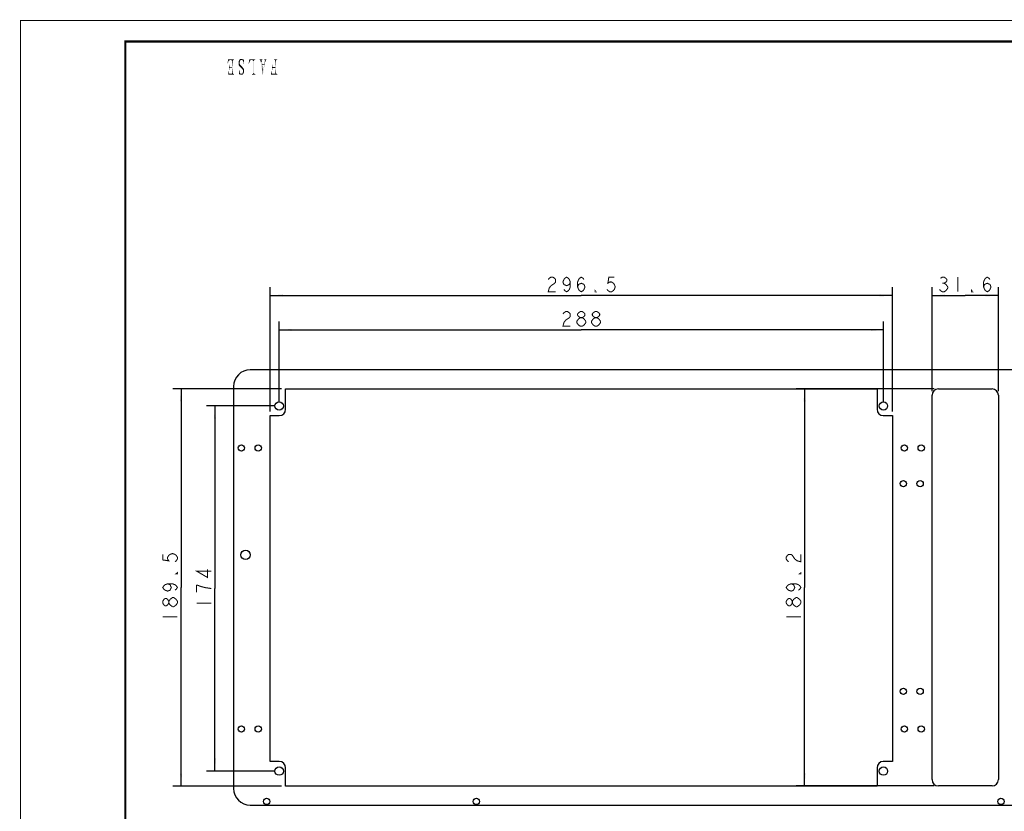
# Model space of a CAD drawing. Header units: millimetres. Extents: x 0 to 840, y 0 to 594.
# Tile 9 of 24: x 0 to 469, y 217 to 594. Entities that reach past the tile are written whole.
import ezdxf

# ---------------------------------------------------------------- set-up
doc = ezdxf.new("R2010")
doc.units = ezdxf.units.MM
doc.header["$LTSCALE"] = 46.2
doc.layers.get('0').update_dxf_attribs({"linetype": 'CONTINUOUS'})
for name, color, linetype in [('C172主面板1-1_DXF_CONTINUOUS_LINE', 7, 'CONTINUOUS'), ('C172主面板1-1_DXF_DIMENSION', 7, 'CONTINUOUS'), ('C172主面板_DXF_FORMAT', 7, 'CONTINUOUS')]:
    doc.layers.add(name, color=color, linetype=linetype)
doc.dimstyles.new('DIMSTYLE_1', dxfattribs={"dimtxt": 7, "dimasz": 6, "dimexe": 2, "dimexo": 1, "dimgap": 0.875, "dimtad": 1, "dimdsep": 46, "dimtxsty": 'STANDARD', "dimblk": '_FILLED', "dimblk1": '_FILLED', "dimblk2": '_FILLED', "dimcen": 0.09, "dimadec": 0, "dimazin": 0, "dimtp": 0.2, "dimtm": 0.2, "dimtfac": 1, "dimtofl": 0, "dimtmove": 0, "dimatfit": 3, "dimldrblk": '_FILLED', "dimfxl": 1, "dimtolj": 1, "dimarcsym": 0})
doc.dimstyles.new('DIMSTYLE_2', dxfattribs={"dimtxt": 7, "dimasz": 6, "dimexe": 2, "dimexo": 1, "dimgap": 0.875, "dimtad": 1, "dimdsep": 46, "dimtxsty": 'STANDARD', "dimblk": '_FILLED', "dimblk1": '_FILLED', "dimblk2": '_FILLED', "dimcen": 0.09, "dimadec": 0, "dimazin": 0, "dimtp": 0.15, "dimtm": 0.15, "dimtfac": 1, "dimtofl": 0, "dimtmove": 0, "dimatfit": 3, "dimldrblk": '_FILLED', "dimfxl": 1, "dimtolj": 1, "dimarcsym": 0})

# ---------------------------------------------------------------- blocks, each defined once
blk = doc.blocks.new('_FILLED')
at = {"color": 0, "linetype": 'BYBLOCK'}
blk.add_solid([(0, 0), (-1, 0.083), (-1, -0.083)], dxfattribs=at)
blk = doc.blocks.new('*D0')
at = {"layer": 'C172主面板1-1_DXF_DIMENSION', "color": 1, "linetype": 'CONTINUOUS'}
for p, q in [((119.02, 407.73), (119.02, 466.95)), ((415.52, 407.73), (415.52, 466.95)), ((119.02, 462.95), (267.27, 462.95)), ((415.52, 462.95), (267.27, 462.95))]:
    blk.add_line(p, q, dxfattribs=at)
at = {"layer": 'C172主面板1-1_DXF_DIMENSION', "color": 1, "linetype": 'CONTINUOUS', "xscale": 6, "yscale": 6, "zscale": 6, "rotation": 180}
blk.add_blockref('_FILLED', (119.02, 462.95), dxfattribs=at)
at = {"layer": 'C172主面板1-1_DXF_DIMENSION', "color": 1, "linetype": 'CONTINUOUS', "xscale": 6, "yscale": 6, "zscale": 6}
blk.add_blockref('_FILLED', (415.52, 462.95), dxfattribs=at)
blk = doc.blocks.new('*D1')
at = {"layer": 'C172主面板1-1_DXF_DIMENSION', "color": 1, "linetype": 'CONTINUOUS'}
for p, q in [((434.47, 417.38), (434.47, 466.95)), ((466.07, 417.38), (466.07, 466.95)), ((434.47, 462.95), (450.27, 462.95)), ((466.07, 462.95), (450.27, 462.95))]:
    blk.add_line(p, q, dxfattribs=at)
at = {"layer": 'C172主面板1-1_DXF_DIMENSION', "color": 1, "linetype": 'CONTINUOUS', "xscale": 6, "yscale": 6, "zscale": 6, "rotation": 180}
blk.add_blockref('_FILLED', (434.47, 462.95), dxfattribs=at)
at = {"layer": 'C172主面板1-1_DXF_DIMENSION', "color": 1, "linetype": 'CONTINUOUS', "xscale": 6, "yscale": 6, "zscale": 6}
blk.add_blockref('_FILLED', (466.07, 462.95), dxfattribs=at)
blk = doc.blocks.new('*D3')
at = {"layer": 'C172主面板1-1_DXF_DIMENSION', "color": 1, "linetype": 'CONTINUOUS'}
for p, q in [((124.32, 418.53), (72.52, 418.53)), ((76.52, 418.53), (76.52, 323.78)), ((76.52, 229.03), (76.52, 323.78)), ((124.32, 229.03), (72.52, 229.03))]:
    blk.add_line(p, q, dxfattribs=at)
at = {"layer": 'C172主面板1-1_DXF_DIMENSION', "color": 1, "linetype": 'CONTINUOUS', "xscale": 6, "yscale": 6, "zscale": 6}
for p, rotation in [((76.52, 418.53), 90), ((76.52, 229.03), 270)]:
    blk.add_blockref('_FILLED', p, dxfattribs=dict(at, rotation=rotation))
blk = doc.blocks.new('*D4')
at = {"layer": 'C172主面板1-1_DXF_DIMENSION', "color": 1, "linetype": 'CONTINUOUS'}
for p, q in [((435.47, 418.38), (369.69, 418.38)), ((373.69, 418.38), (373.69, 323.78)), ((373.69, 229.18), (373.69, 323.78)), ((435.47, 229.18), (369.69, 229.18))]:
    blk.add_line(p, q, dxfattribs=at)
at = {"layer": 'C172主面板1-1_DXF_DIMENSION', "color": 1, "linetype": 'CONTINUOUS', "xscale": 6, "yscale": 6, "zscale": 6}
for p, rotation in [((373.69, 418.38), 90), ((373.69, 229.18), 270)]:
    blk.add_blockref('_FILLED', p, dxfattribs=dict(at, rotation=rotation))
blk = doc.blocks.new('*D5')
at = {"layer": 'C172主面板1-1_DXF_DIMENSION', "color": 1, "linetype": 'CONTINUOUS'}
for p, q in [((123.27, 412.28), (123.27, 450.54)), ((411.27, 412.28), (411.27, 450.54)), ((123.27, 446.54), (267.27, 446.54)), ((411.27, 446.54), (267.27, 446.54))]:
    blk.add_line(p, q, dxfattribs=at)
at = {"layer": 'C172主面板1-1_DXF_DIMENSION', "color": 1, "linetype": 'CONTINUOUS', "xscale": 6, "yscale": 6, "zscale": 6, "rotation": 180}
blk.add_blockref('_FILLED', (123.27, 446.54), dxfattribs=at)
at = {"layer": 'C172主面板1-1_DXF_DIMENSION', "color": 1, "linetype": 'CONTINUOUS', "xscale": 6, "yscale": 6, "zscale": 6}
blk.add_blockref('_FILLED', (411.27, 446.54), dxfattribs=at)
blk = doc.blocks.new('*D7')
at = {"layer": 'C172主面板1-1_DXF_DIMENSION', "color": 1, "linetype": 'CONTINUOUS'}
for p, q in [((121.27, 410.28), (88.64, 410.28)), ((92.64, 410.28), (92.64, 323.28)), ((92.64, 236.28), (92.64, 323.28)), ((121.27, 236.28), (88.64, 236.28))]:
    blk.add_line(p, q, dxfattribs=at)
at = {"layer": 'C172主面板1-1_DXF_DIMENSION', "color": 1, "linetype": 'CONTINUOUS', "xscale": 6, "yscale": 6, "zscale": 6}
for p, rotation in [((92.64, 410.28), 90), ((92.64, 236.28), 270)]:
    blk.add_blockref('_FILLED', p, dxfattribs=dict(at, rotation=rotation))

msp = doc.modelspace()

# ---------------------------------------------------------------- linework, layer by layer
at = {"color": 1, "linetype": 'CONTINUOUS'}
for points in [[(99.163, 574.815), (98.689, 573.689), (98.926, 575.526)], [(99.163, 574.815), (99.104, 574.578), (98.689, 573.689)], [(99.104, 574.578), (99.045, 574.341), (98.689, 573.689)], [(99.045, 574.341), (98.926, 573.985), (98.689, 573.689)], [(98.689, 573.689), (98.926, 573.985), (98.867, 573.57)], [(98.926, 575.526), (101.711, 575.526), (99.519, 575.052)], [(98.926, 575.526), (99.519, 575.052), (99.4, 574.993)], [(98.926, 575.526), (99.4, 574.993), (99.282, 574.933)], [(98.926, 575.526), (99.282, 574.933), (99.163, 574.815)], [(99.282, 574.933), (99.223, 574.874), (99.163, 574.815)], [(99.46, 572.978), (99.46, 572.622), (99.282, 570.37)], [(99.46, 572.978), (99.282, 570.37), (99.282, 572.978)], [(99.46, 572.622), (99.519, 572.326), (99.282, 570.37)], [(101.711, 575.526), (99.874, 575.111), (99.519, 575.052)], [(99.519, 575.052), (99.874, 575.111), (99.697, 575.052)], [(101.711, 575.526), (101.593, 575.289), (99.874, 575.111)], [(101.593, 575.289), (101.415, 575.17), (99.874, 575.111)], [(100.111, 575.111), (99.874, 575.111), (101.415, 575.17)], [(100.349, 575.111), (100.111, 575.111), (101.415, 575.17)], [(100.467, 575.111), (100.349, 575.111), (101.415, 575.17)], [(100.467, 575.111), (101.415, 575.17), (101.297, 575.052)], [(101.297, 575.052), (100.586, 574.993), (100.467, 575.111)], [(100.704, 574.874), (100.586, 574.993), (101.297, 575.052)], [(100.704, 574.874), (101.297, 575.052), (101.178, 574.874)], [(101.178, 574.874), (100.763, 574.696), (100.704, 574.874)], [(100.763, 571.911), (100.763, 574.696), (101.178, 574.874)], [(100.763, 571.496), (100.763, 571.911), (101.178, 574.874)], [(100.763, 571.496), (101.178, 574.874), (101.178, 569.007)], [(101.593, 575.289), (101.711, 575.526), (101.711, 575.289)], [(104.497, 574.341), (103.904, 574.104), (103.963, 574.459)], [(103.904, 574.104), (104.497, 574.341), (104.437, 574.104)], [(104.437, 574.104), (104.437, 573.748), (103.904, 573.689)], [(104.437, 574.104), (103.904, 573.689), (103.904, 574.104)], [(103.904, 573.689), (104.437, 573.748), (104.497, 573.452)], [(104.497, 573.452), (103.904, 573.274), (103.904, 573.689)], [(103.904, 573.274), (104.497, 573.452), (104.556, 573.156)], [(104.556, 573.156), (103.963, 572.919), (103.904, 573.274)], [(104.674, 574.815), (104.556, 574.578), (103.963, 574.459)], [(104.674, 574.815), (103.963, 574.459), (104.082, 574.815)], [(103.963, 574.459), (104.556, 574.578), (104.497, 574.341)], [(103.963, 572.919), (104.556, 573.156), (104.674, 572.919)], [(104.674, 572.919), (104.082, 572.622), (103.963, 572.919)], [(104.971, 575.111), (104.793, 574.993), (104.082, 574.815)], [(104.971, 575.111), (104.082, 574.815), (104.26, 575.111)], [(104.082, 574.815), (104.793, 574.993), (104.674, 574.815)], [(104.674, 572.919), (104.911, 572.681), (104.082, 572.622)], [(104.2, 572.385), (104.082, 572.622), (104.911, 572.681)], [(104.2, 572.385), (104.911, 572.681), (105.326, 572.267)], [(106.037, 575.407), (105.386, 575.23), (104.26, 575.111)], [(106.037, 575.407), (104.26, 575.111), (104.437, 575.407)], [(105.386, 575.23), (105.149, 575.17), (104.26, 575.111)], [(104.26, 575.111), (105.149, 575.17), (104.971, 575.111)], [(105.8, 575.526), (104.437, 575.407), (104.615, 575.585)], [(104.437, 575.407), (105.8, 575.526), (106.037, 575.407)], [(105.504, 575.704), (105.682, 575.644), (104.615, 575.585)], [(105.267, 575.704), (105.504, 575.704), (104.615, 575.585)], [(105.089, 575.704), (105.267, 575.704), (104.615, 575.585)], [(105.089, 575.704), (104.615, 575.585), (104.852, 575.704)], [(104.615, 575.585), (105.682, 575.644), (105.8, 575.526)], [(105.386, 575.23), (106.037, 575.407), (106.215, 575.23)], [(106.215, 575.23), (105.623, 575.17), (105.386, 575.23)], [(106.215, 575.23), (106.274, 575.23), (105.623, 575.17)], [(105.8, 575.052), (105.623, 575.17), (106.274, 575.23)], [(105.978, 574.874), (105.8, 575.052), (106.274, 575.23)], [(105.978, 574.874), (106.274, 575.23), (106.334, 575.289)], [(106.097, 574.637), (105.978, 574.874), (106.334, 575.289)], [(106.097, 574.637), (106.334, 575.289), (106.571, 575.704)], [(106.215, 574.341), (106.097, 574.637), (106.571, 575.704)], [(106.334, 574.044), (106.215, 574.341), (106.571, 575.704)], [(106.334, 575.289), (106.393, 575.467), (106.571, 575.704)], [(106.393, 573.689), (106.334, 574.044), (106.571, 575.704)], [(106.393, 573.274), (106.393, 573.689), (106.571, 575.704)], [(106.393, 573.274), (106.571, 575.704), (106.571, 573.274)], [(106.571, 575.704), (106.393, 575.467), (106.393, 575.704)], [(109.474, 574.993), (108.704, 573.452), (109.06, 575.526)], [(109.474, 574.993), (109.178, 574.4), (108.704, 573.452)], [(109.178, 574.4), (109.119, 574.163), (108.704, 573.452)], [(109.119, 574.163), (109, 573.807), (108.704, 573.452)], [(108.704, 573.452), (109, 573.807), (108.882, 573.452)], [(109.06, 575.526), (111.845, 575.526), (109.652, 575.111)], [(109.06, 575.526), (109.652, 575.111), (109.474, 574.993)], [(109.474, 574.993), (109.297, 574.637), (109.178, 574.4)], [(109.474, 574.993), (109.415, 574.815), (109.297, 574.637)], [(109.652, 575.111), (109.593, 575.052), (109.474, 574.993)], [(111.845, 575.526), (111.667, 575.289), (109.652, 575.111)], [(111.667, 575.289), (111.489, 575.17), (109.652, 575.111)], [(110.245, 575.111), (109.652, 575.111), (111.489, 575.17)], [(110.482, 575.111), (110.245, 575.111), (111.489, 575.17)], [(110.482, 575.111), (111.489, 575.17), (111.371, 575.052)], [(111.371, 575.052), (110.66, 574.993), (110.482, 575.111)], [(110.837, 574.874), (110.66, 574.993), (111.371, 575.052)], [(110.837, 574.874), (111.371, 575.052), (111.311, 574.874)], [(111.311, 574.874), (110.897, 574.637), (110.837, 574.874)], [(110.897, 568.948), (110.897, 574.637), (111.311, 574.874)], [(110.897, 568.948), (111.311, 574.874), (111.311, 568.889)], [(111.667, 575.289), (111.845, 575.526), (111.845, 575.289)], [(113.978, 575.23), (115.223, 575.467), (115.223, 575.23)], [(115.223, 575.467), (113.978, 575.23), (113.978, 575.467)], [(115.223, 575.23), (114.156, 575.17), (113.978, 575.23)], [(114.156, 575.17), (115.223, 575.23), (115.045, 575.17)], [(115.045, 575.17), (114.274, 575.052), (114.156, 575.17)], [(115.045, 575.17), (114.986, 575.111), (114.274, 575.052)], [(114.274, 574.993), (114.274, 575.052), (114.986, 575.111)], [(114.274, 574.993), (114.986, 575.111), (114.986, 574.993)], [(114.986, 574.993), (114.334, 574.815), (114.274, 574.993)], [(114.334, 574.815), (114.986, 574.993), (114.986, 574.815)], [(114.986, 574.815), (114.393, 574.578), (114.334, 574.815)], [(114.393, 574.578), (114.986, 574.815), (114.986, 574.519)], [(114.986, 574.519), (114.452, 574.222), (114.393, 574.578)], [(114.452, 574.222), (114.986, 574.519), (115.045, 574.163)], [(115.045, 574.163), (115.46, 568), (114.452, 574.222)], [(115.045, 574.163), (115.104, 573.926), (115.104, 573.689)], [(115.045, 574.163), (115.104, 573.689), (115.46, 568)], [(115.104, 573.689), (115.163, 573.393), (115.46, 568)], [(115.163, 573.393), (115.223, 573.096), (115.46, 568)], [(115.223, 573.096), (116.171, 573.096), (115.282, 572.741)], [(115.223, 573.096), (115.282, 572.741), (115.46, 568)], [(116.171, 572.741), (115.282, 572.741), (116.171, 573.096)], [(115.282, 572.741), (115.637, 570.074), (115.46, 568)], [(115.637, 570.074), (116.586, 574.222), (115.46, 568)], [(115.637, 570.074), (116.171, 572.741), (116.586, 574.222)], [(116.171, 575.23), (117.119, 575.467), (117.119, 575.23)], [(117.119, 575.467), (116.171, 575.23), (116.171, 575.467)], [(117.119, 575.23), (116.349, 575.111), (116.171, 575.23)], [(116.586, 574.222), (116.171, 573.096), (116.467, 574.637)], [(116.171, 572.741), (116.171, 573.096), (116.586, 574.222)], [(116.349, 575.111), (117.119, 575.23), (117, 575.111)], [(117, 575.111), (116.467, 574.993), (116.349, 575.111)], [(116.467, 574.993), (117, 575.111), (116.882, 574.933)], [(116.882, 574.933), (116.467, 574.815), (116.467, 574.993)], [(116.467, 574.637), (116.467, 574.815), (116.882, 574.933)], [(116.467, 574.637), (116.882, 574.933), (116.763, 574.637)], [(116.467, 574.637), (116.763, 574.637), (116.586, 574.222)], [(119.963, 572.978), (119.963, 572.563), (119.786, 570.43)], [(119.963, 572.978), (119.786, 570.43), (119.786, 572.978)], [(119.963, 572.563), (120.023, 572.267), (119.786, 570.43)], [(122.156, 575.289), (120.852, 575.289), (122.334, 575.526)], [(122.334, 575.526), (120.852, 575.289), (120.852, 575.526)], [(122.156, 575.289), (121.03, 575.23), (120.852, 575.289)], [(121.03, 575.23), (122.156, 575.289), (122.037, 575.23)], [(122.037, 575.23), (121.208, 575.17), (121.03, 575.23)], [(121.208, 575.17), (122.037, 575.23), (121.919, 575.17)], [(121.919, 575.17), (121.326, 575.052), (121.208, 575.17)], [(121.326, 575.052), (121.919, 575.17), (121.8, 575.052)], [(121.8, 575.052), (121.386, 574.874), (121.326, 575.052)], [(121.386, 571.911), (121.386, 574.874), (121.8, 575.052)], [(121.386, 571.437), (121.386, 571.911), (121.8, 575.052)], [(121.386, 571.437), (121.8, 575.052), (121.8, 569.007)], [(122.156, 575.289), (122.334, 575.526), (122.334, 575.289)], [(99.163, 570.015), (99.045, 568.237), (98.986, 570.015)], [(99.163, 570.015), (99.223, 569.778), (99.045, 568.237)], [(99.223, 569.778), (99.223, 569.541), (99.045, 568.237)], [(99.223, 569.541), (99.282, 569.304), (99.045, 568.237)], [(99.282, 569.304), (99.341, 569.126), (99.045, 568.237)], [(99.341, 569.126), (99.4, 568.948), (99.045, 568.237)], [(99.4, 568.948), (99.46, 568.83), (99.045, 568.237)], [(99.46, 568.83), (99.519, 568.77), (99.045, 568.237)], [(99.519, 568.77), (99.578, 568.652), (99.045, 568.237)], [(100.763, 568.652), (101.415, 568.593), (99.045, 568.237)], [(99.578, 568.652), (100.763, 568.652), (99.045, 568.237)], [(101.415, 568.593), (101.534, 568.533), (99.045, 568.237)], [(101.534, 568.533), (101.711, 568.474), (99.045, 568.237)], [(99.045, 568.237), (101.711, 568.474), (101.711, 568.237)], [(99.519, 572.326), (99.637, 572.089), (99.282, 570.37)], [(99.637, 572.089), (99.697, 571.911), (99.282, 570.37)], [(99.697, 571.911), (99.578, 571.319), (99.282, 570.37)], [(99.578, 571.319), (99.519, 571.081), (99.282, 570.37)], [(99.519, 571.081), (99.46, 570.785), (99.282, 570.37)], [(99.282, 570.37), (99.46, 570.785), (99.46, 570.37)], [(99.697, 571.911), (99.697, 571.496), (99.578, 571.319)], [(100.586, 571.911), (100.763, 571.911), (99.697, 571.496)], [(100.349, 571.911), (100.586, 571.911), (99.697, 571.496)], [(100.052, 571.911), (100.349, 571.911), (99.697, 571.496)], [(99.697, 571.911), (100.052, 571.911), (99.697, 571.496)], [(99.874, 571.496), (99.697, 571.496), (100.763, 571.911)], [(100.171, 571.496), (99.874, 571.496), (100.763, 571.911)], [(100.408, 571.496), (100.171, 571.496), (100.763, 571.911)], [(100.763, 571.496), (100.408, 571.496), (100.763, 571.911)], [(101.178, 569.007), (100.763, 568.652), (100.763, 571.496)], [(101.178, 569.007), (101.297, 568.77), (100.763, 568.652)], [(100.763, 568.652), (101.297, 568.77), (101.415, 568.593)], [(104.26, 570.489), (104.319, 570.193), (104.082, 568.059)], [(104.26, 570.489), (104.082, 568.059), (104.082, 570.489)], [(104.319, 570.193), (104.378, 569.956), (104.082, 568.059)], [(104.378, 569.956), (104.437, 569.719), (104.082, 568.059)], [(104.437, 569.719), (104.497, 569.481), (104.082, 568.059)], [(104.497, 569.481), (104.497, 569.304), (104.082, 568.059)], [(104.497, 569.304), (104.556, 569.126), (104.082, 568.059)], [(104.556, 569.126), (104.319, 568.533), (104.082, 568.059)], [(104.319, 568.533), (104.319, 568.356), (104.082, 568.059)], [(104.082, 568.059), (104.319, 568.356), (104.26, 568.059)], [(105.326, 572.267), (104.497, 571.97), (104.2, 572.385)], [(104.556, 569.126), (104.615, 569.007), (104.319, 568.533)], [(104.615, 569.007), (104.615, 568.948), (104.319, 568.533)], [(104.615, 568.948), (104.378, 568.593), (104.319, 568.533)], [(104.615, 568.948), (104.734, 568.83), (104.378, 568.593)], [(104.734, 568.83), (104.852, 568.711), (104.378, 568.593)], [(104.852, 568.711), (105.03, 568.652), (104.378, 568.593)], [(104.497, 568.593), (104.378, 568.593), (105.03, 568.652)], [(104.497, 571.97), (105.326, 572.267), (105.682, 571.911)], [(105.682, 571.911), (104.793, 571.674), (104.497, 571.97)], [(104.497, 568.593), (105.03, 568.652), (105.208, 568.593)], [(105.208, 568.593), (104.615, 568.415), (104.497, 568.593)], [(105.208, 568.593), (106.037, 568.474), (104.615, 568.415)], [(104.793, 568.296), (104.615, 568.415), (106.037, 568.474)], [(104.911, 571.556), (104.793, 571.674), (105.682, 571.911)], [(104.793, 568.296), (106.037, 568.474), (105.86, 568.296)], [(105.86, 568.296), (104.911, 568.237), (104.793, 568.296)], [(105.089, 571.378), (104.911, 571.556), (105.682, 571.911)], [(104.911, 568.237), (105.86, 568.296), (105.682, 568.237)], [(105.682, 568.237), (105.089, 568.178), (104.911, 568.237)], [(105.089, 571.378), (105.682, 571.911), (106.274, 571.259)], [(106.274, 571.259), (105.326, 571.2), (105.089, 571.378)], [(105.267, 568.178), (105.089, 568.178), (105.682, 568.237)], [(105.208, 568.593), (105.386, 568.652), (106.215, 568.711)], [(105.208, 568.593), (106.215, 568.711), (106.037, 568.474)], [(105.267, 568.178), (105.682, 568.237), (105.445, 568.178)], [(105.326, 571.2), (106.274, 571.259), (106.393, 571.022)], [(106.393, 571.022), (105.563, 570.963), (105.326, 571.2)], [(106.215, 568.711), (105.386, 568.652), (105.563, 568.711)], [(105.563, 570.963), (106.393, 571.022), (106.452, 570.785)], [(106.452, 570.785), (105.8, 570.726), (105.563, 570.963)], [(106.215, 568.711), (105.563, 568.711), (105.741, 568.77)], [(105.741, 568.77), (105.86, 568.948), (106.393, 569.007)], [(105.741, 568.77), (106.393, 569.007), (106.215, 568.711)], [(105.919, 570.43), (105.8, 570.726), (106.452, 570.785)], [(106.393, 569.007), (105.86, 568.948), (105.919, 569.126)], [(105.919, 570.43), (106.452, 570.785), (106.511, 570.43)], [(106.511, 570.43), (106.037, 570.193), (105.919, 570.43)], [(106.511, 569.304), (105.919, 569.126), (105.978, 569.363)], [(105.919, 569.126), (106.511, 569.304), (106.393, 569.007)], [(105.978, 569.363), (106.037, 569.6), (106.571, 569.659)], [(105.978, 569.363), (106.571, 569.659), (106.511, 569.304)], [(106.037, 570.193), (106.511, 570.43), (106.571, 570.074)], [(106.571, 570.074), (106.037, 569.896), (106.037, 570.193)], [(106.037, 569.896), (106.571, 570.074), (106.571, 569.659)], [(106.571, 569.659), (106.037, 569.6), (106.037, 569.896)], [(110.363, 568.474), (111.667, 568.533), (111.845, 568.474)], [(111.667, 568.533), (110.363, 568.474), (110.541, 568.533)], [(110.363, 568.237), (111.845, 568.474), (111.845, 568.237)], [(111.845, 568.474), (110.363, 568.237), (110.363, 568.474)], [(110.541, 568.533), (111.489, 568.593), (111.667, 568.533)], [(111.489, 568.593), (110.541, 568.533), (110.719, 568.593)], [(111.371, 568.711), (110.719, 568.593), (110.837, 568.77)], [(110.719, 568.593), (111.371, 568.711), (111.489, 568.593)], [(111.311, 568.889), (110.837, 568.77), (110.897, 568.948)], [(110.837, 568.77), (111.311, 568.889), (111.371, 568.711)], [(119.489, 569.956), (119.549, 569.541), (119.311, 568.237)], [(119.489, 569.956), (119.311, 568.237), (119.311, 569.956)], [(119.549, 569.541), (119.667, 569.185), (119.311, 568.237)], [(119.667, 569.185), (119.726, 568.889), (119.311, 568.237)], [(119.726, 568.889), (119.845, 568.652), (119.311, 568.237)], [(121.978, 568.652), (122.156, 568.533), (119.311, 568.237)], [(121.386, 568.652), (121.978, 568.652), (119.311, 568.237)], [(119.845, 568.652), (121.386, 568.652), (119.311, 568.237)], [(122.156, 568.533), (122.334, 568.474), (119.311, 568.237)], [(119.311, 568.237), (122.334, 568.474), (122.334, 568.237)], [(120.023, 572.267), (120.082, 572.03), (119.786, 570.43)], [(120.082, 572.03), (120.141, 571.911), (119.786, 570.43)], [(120.141, 571.911), (120.023, 571.141), (119.786, 570.43)], [(120.023, 571.141), (119.963, 570.785), (119.786, 570.43)], [(119.786, 570.43), (119.963, 570.785), (119.963, 570.43)], [(120.141, 571.911), (120.082, 571.319), (120.023, 571.141)], [(120.141, 571.911), (120.2, 571.437), (120.082, 571.319)], [(120.141, 571.911), (121.386, 571.911), (120.2, 571.437)], [(121.386, 571.437), (120.2, 571.437), (121.386, 571.911)], [(121.8, 569.007), (121.386, 568.652), (121.386, 571.437)], [(121.8, 569.007), (121.86, 568.77), (121.386, 568.652)], [(121.386, 568.652), (121.86, 568.77), (121.978, 568.652)]]:
    msp.add_solid(points, dxfattribs=at)
at = {"layer": 'C172主面板1-1_DXF_CONTINUOUS_LINE', "color": 7, "linetype": 'CONTINUOUS'}
for p, q in [((791.05, 427.532), (109.521, 427.532)), ((101.521, 419.532), (101.521, 228.032)), ((126.321, 408.732), (126.321, 418.532)), ((126.321, 418.532), (408.221, 418.532)), ((408.221, 418.532), (408.221, 408.732)), ((437.471, 418.382), (463.071, 418.382)), ((434.471, 232.182), (434.471, 415.382)), ((466.071, 415.382), (466.071, 232.182)), ((119.021, 240.832), (119.021, 405.732)), ((119.021, 405.732), (123.321, 405.732)), ((411.221, 405.732), (415.521, 405.732)), ((415.521, 405.732), (415.521, 240.832)), ((123.321, 240.832), (119.021, 240.832)), ((415.521, 240.832), (411.221, 240.832)), ((126.321, 229.032), (126.321, 237.832)), ((408.221, 237.832), (408.221, 229.032)), ((408.221, 229.032), (126.321, 229.032)), ((463.071, 229.182), (437.471, 229.182)), ((109.521, 220.032), (791.021, 220.032))]:
    msp.add_line(p, q, dxfattribs=at)
for centre, radius in [((123.271, 410.282), 2), ((411.271, 410.282), 2), ((105.271, 390.282), 1.5), ((113.271, 390.282), 1.5), ((421.271, 390.282), 1.5), ((429.271, 390.282), 1.5), ((420.771, 373.282), 1.5), ((428.771, 373.282), 1.5), ((107.271, 339.282), 2.25), ((420.771, 274.282), 1.5), ((428.771, 274.282), 1.5), ((105.271, 256.282), 1.5), ((113.271, 256.282), 1.5), ((421.271, 256.282), 1.5), ((429.271, 256.282), 1.5), ((123.271, 236.282), 2), ((411.271, 236.282), 2), ((117.271, 221.782), 1.5), ((217.271, 221.782), 1.5), ((467.271, 221.782), 1.5)]:
    msp.add_circle(centre, radius, dxfattribs=at)
for centre, radius, start, end in [((109.521, 419.532), 8, 90, 180), ((437.471, 415.382), 3, 90, 180), ((463.071, 415.382), 3, 0, 90), ((123.321, 408.732), 3, 270, 360), ((411.221, 408.732), 3, 180, 270), ((123.321, 237.832), 3, 0, 90), ((411.221, 237.832), 3, 90, 180), ((437.471, 232.182), 3, 180, 270), ((463.071, 232.182), 3, 270, 360), ((109.521, 228.032), 8, 180, 270)]:
    msp.add_arc(centre, radius, start, end, dxfattribs=at)
at = {"layer": 'C172主面板1-1_DXF_DIMENSION', "color": 1, "linetype": 'CONTINUOUS', "const_width": 0.5}
for points in [[(251.521, 470.534), (251.959, 471.117), (252.834, 471.7), (253.709, 471.7), (254.584, 471.117), (255.021, 470.534), (255.021, 469.367), (254.584, 468.784), (252.834, 467.617)], [(262.021, 469.367), (261.584, 468.2), (260.271, 467.617), (258.959, 468.2), (258.521, 469.367), (258.959, 470.534), (259.396, 471.117), (260.271, 471.7), (261.146, 471.117), (261.584, 470.534), (262.021, 469.367), (262.021, 467.034), (261.584, 465.867), (261.146, 465.284), (260.271, 464.7), (259.396, 465.284), (258.959, 465.867)], [(265.521, 467.034), (265.959, 468.2), (267.271, 468.784), (268.584, 468.2), (269.021, 467.034), (268.584, 465.867), (268.146, 465.284), (267.271, 464.7), (266.396, 465.284), (265.959, 465.867), (265.521, 467.034), (265.521, 469.367), (265.959, 470.534), (266.396, 471.117), (267.271, 471.7), (268.146, 471.117), (268.584, 470.534)], [(283.021, 471.7), (280.396, 471.7), (279.959, 468.784), (280.834, 469.367), (281.709, 469.367), (282.584, 468.784), (283.021, 468.2), (283.459, 467.034), (283.021, 465.867), (282.584, 465.284), (281.709, 464.7), (280.834, 464.7), (279.959, 465.284), (279.521, 465.867)], [(438.459, 471.117), (439.334, 471.7), (440.209, 471.7), (441.084, 471.117), (441.521, 470.534), (441.521, 469.95), (441.084, 469.367), (440.209, 468.784), (441.084, 468.2)], [(446.771, 471.7), (446.771, 464.7)], [(459.021, 467.034), (459.459, 468.2), (460.771, 468.784), (462.084, 468.2), (462.521, 467.034), (462.084, 465.867), (461.646, 465.284), (460.771, 464.7), (459.896, 465.284), (459.459, 465.867), (459.021, 467.034), (459.021, 469.367), (459.459, 470.534), (459.896, 471.117), (460.771, 471.7), (461.646, 471.117), (462.084, 470.534)], [(252.834, 467.617), (251.959, 466.45), (251.521, 464.7), (255.021, 464.7)], [(274.271, 464.7), (273.834, 464.7), (273.834, 465.284), (274.271, 464.7)], [(441.959, 466.45), (441.084, 465.284), (440.209, 464.7), (439.334, 464.7), (438.459, 465.284), (438.021, 465.867)], [(439.334, 468.784), (440.209, 468.784)], [(441.084, 468.2), (441.959, 467.034), (441.959, 466.45)], [(453.771, 464.7), (453.334, 464.7), (453.334, 465.284), (453.771, 464.7)], [(258.521, 454.12), (258.959, 454.703), (259.834, 455.286), (260.709, 455.286), (261.584, 454.703), (262.021, 454.12), (262.021, 452.953), (261.584, 452.37)], [(266.834, 452.37), (265.959, 452.953), (265.521, 453.536), (265.521, 454.12), (265.959, 454.703), (266.834, 455.286), (267.709, 455.286), (268.584, 454.703), (269.021, 454.12), (269.021, 453.536), (268.584, 452.953), (267.709, 452.37)], [(273.834, 452.37), (272.959, 452.953), (272.521, 453.536), (272.521, 454.12), (272.959, 454.703), (273.834, 455.286), (274.709, 455.286), (275.584, 454.703), (276.021, 454.12), (276.021, 453.536), (275.584, 452.953), (274.709, 452.37)], [(261.584, 452.37), (259.834, 451.203), (258.959, 450.036), (258.521, 448.286), (262.021, 448.286)], [(265.084, 450.62), (265.959, 451.786), (266.834, 452.37), (267.709, 452.37), (268.584, 451.786), (269.459, 450.62)], [(265.084, 450.036), (265.084, 450.62)], [(269.459, 450.62), (269.459, 450.036)], [(272.084, 450.62), (272.959, 451.786), (273.834, 452.37), (274.709, 452.37), (275.584, 451.786), (276.459, 450.62)], [(272.084, 450.036), (272.084, 450.62)], [(276.459, 450.62), (276.459, 450.036)], [(266.834, 448.286), (265.959, 448.87), (265.084, 450.036)], [(269.459, 450.036), (268.584, 448.87), (267.709, 448.286), (266.834, 448.286)], [(273.834, 448.286), (272.959, 448.87), (272.084, 450.036)], [(276.459, 450.036), (275.584, 448.87), (274.709, 448.286), (273.834, 448.286)], [(67.768, 339.532), (67.768, 336.907), (70.685, 336.47), (70.101, 337.345), (70.101, 338.22), (70.685, 339.095), (71.268, 339.532), (72.435, 339.97), (73.601, 339.532), (74.185, 339.095), (74.768, 338.22), (74.768, 337.345), (74.185, 336.47), (73.601, 336.032)], [(366.105, 336.032), (365.522, 336.47), (364.938, 337.345), (364.938, 338.22), (365.522, 339.095), (366.105, 339.532), (367.272, 339.532), (367.855, 339.095), (369.022, 337.345)], [(369.022, 337.345), (370.188, 336.47), (371.938, 336.032), (371.938, 339.532)], [(74.768, 330.782), (74.768, 330.345), (74.185, 330.345), (74.768, 330.782)], [(90.887, 331.595), (83.887, 331.595), (89.137, 328.532), (89.137, 332.47)], [(371.938, 330.782), (371.938, 330.345), (371.355, 330.345), (371.938, 330.782)], [(70.101, 325.532), (71.268, 325.095), (71.851, 323.782), (71.268, 322.47), (70.101, 322.032), (68.935, 322.47), (68.351, 322.907), (67.768, 323.782), (68.351, 324.657), (68.935, 325.095), (70.101, 325.532), (72.435, 325.532), (73.601, 325.095), (74.185, 324.657), (74.768, 323.782), (74.185, 322.907), (73.601, 322.47)], [(83.887, 325.032), (83.887, 321.532)], [(90.887, 323.282), (87.97, 323.72), (86.22, 324.157), (83.887, 325.032)], [(367.272, 325.532), (368.438, 325.095), (369.022, 323.782), (368.438, 322.47), (367.272, 322.032), (366.105, 322.47), (365.522, 322.907), (364.938, 323.782), (365.522, 324.657), (366.105, 325.095), (367.272, 325.532), (369.605, 325.532), (370.772, 325.095), (371.355, 324.657), (371.938, 323.782), (371.355, 322.907), (370.772, 322.47)], [(71.268, 318.095), (72.435, 318.97), (73.018, 318.97), (74.185, 318.095)], [(368.438, 318.095), (369.605, 318.97), (370.188, 318.97)], [(370.188, 318.97), (371.355, 318.095), (371.938, 317.22), (371.938, 316.345)], [(70.685, 316.345), (70.101, 315.47), (69.518, 315.032), (68.935, 315.032), (68.351, 315.47), (67.768, 316.345), (67.768, 317.22), (68.351, 318.095), (68.935, 318.532), (69.518, 318.532), (70.101, 318.095), (70.685, 317.22)], [(72.435, 314.595), (71.268, 315.47), (70.685, 316.345), (70.685, 317.22), (71.268, 318.095)], [(73.018, 314.595), (72.435, 314.595)], [(74.768, 316.345), (74.185, 315.47), (73.018, 314.595)], [(74.185, 318.095), (74.768, 317.22), (74.768, 316.345)], [(83.887, 316.282), (90.887, 316.282)], [(367.855, 316.345), (367.272, 315.47), (366.688, 315.032), (366.105, 315.032), (365.522, 315.47), (364.938, 316.345), (364.938, 317.22), (365.522, 318.095), (366.105, 318.532), (366.688, 318.532), (367.272, 318.095), (367.855, 317.22)], [(369.605, 314.595), (368.438, 315.47), (367.855, 316.345), (367.855, 317.22), (368.438, 318.095)], [(370.188, 314.595), (369.605, 314.595)], [(371.938, 316.345), (371.355, 315.47), (370.188, 314.595)], [(67.768, 309.782), (74.768, 309.782)], [(364.938, 309.782), (371.938, 309.782)]]:
    msp.add_lwpolyline(points, dxfattribs=at)
at = {"layer": 'C172主面板_DXF_FORMAT', "color": 1, "linetype": 'CONTINUOUS', "const_width": 0.4}
for points in [[(-0.2, 594), (840, 594)], [(0, 0), (0, 594.2)]]:
    msp.add_lwpolyline(points, dxfattribs=at)
at = {"layer": 'C172主面板_DXF_FORMAT', "color": 7, "linetype": 'CONTINUOUS', "const_width": 1}
for points in [[(830.5, 584), (49.5, 584)], [(50, 584.5), (50, 9.5)]]:
    msp.add_lwpolyline(points, dxfattribs=at)

# ---------------------------------------------------------------- dimensions: what is measured, and where the dimension line sits
at = {"layer": 'C172主面板1-1_DXF_DIMENSION', "color": 1, "linetype": 'CONTINUOUS'}
for base, p1, p2, dimstyle, picture, middle in [((415.521, 462.95), (119.021, 406.732), (415.521, 406.732), 'DIMSTYLE_1', '*D0', (249.771, 462.95)), ((466.071, 462.95), (434.471, 416.382), (466.071, 416.382), 'DIMSTYLE_2', '*D1', (436.271, 462.95)), ((411.271, 446.536), (123.271, 411.282), (411.271, 411.282), 'DIMSTYLE_1', '*D5', (256.771, 446.536))]:
    dim = msp.add_linear_dim(base=base, p1=p1, p2=p2, dimstyle=dimstyle, dxfattribs=at)
    dim.commit()
    dim.dimension.update_dxf_attribs({"geometry": picture, "text_midpoint": middle, "dimtype": 160})
for base, p1, p2, picture, middle in [((76.518, 229.032), (125.321, 418.532), (125.321, 229.032), '*D3', (76.518, 306.282)), ((373.688, 229.182), (436.471, 418.382), (436.471, 229.182), '*D4', (373.688, 306.282)), ((92.637, 236.282), (122.271, 410.282), (122.271, 236.282), '*D7', (92.637, 312.782))]:
    dim = msp.add_linear_dim(base=base, p1=p1, p2=p2, angle=270, dimstyle='DIMSTYLE_1', dxfattribs=at)
    dim.commit()
    dim.dimension.update_dxf_attribs({"geometry": picture, "text_midpoint": middle, "dimtype": 160})

doc.saveas('drawing.dxf')
